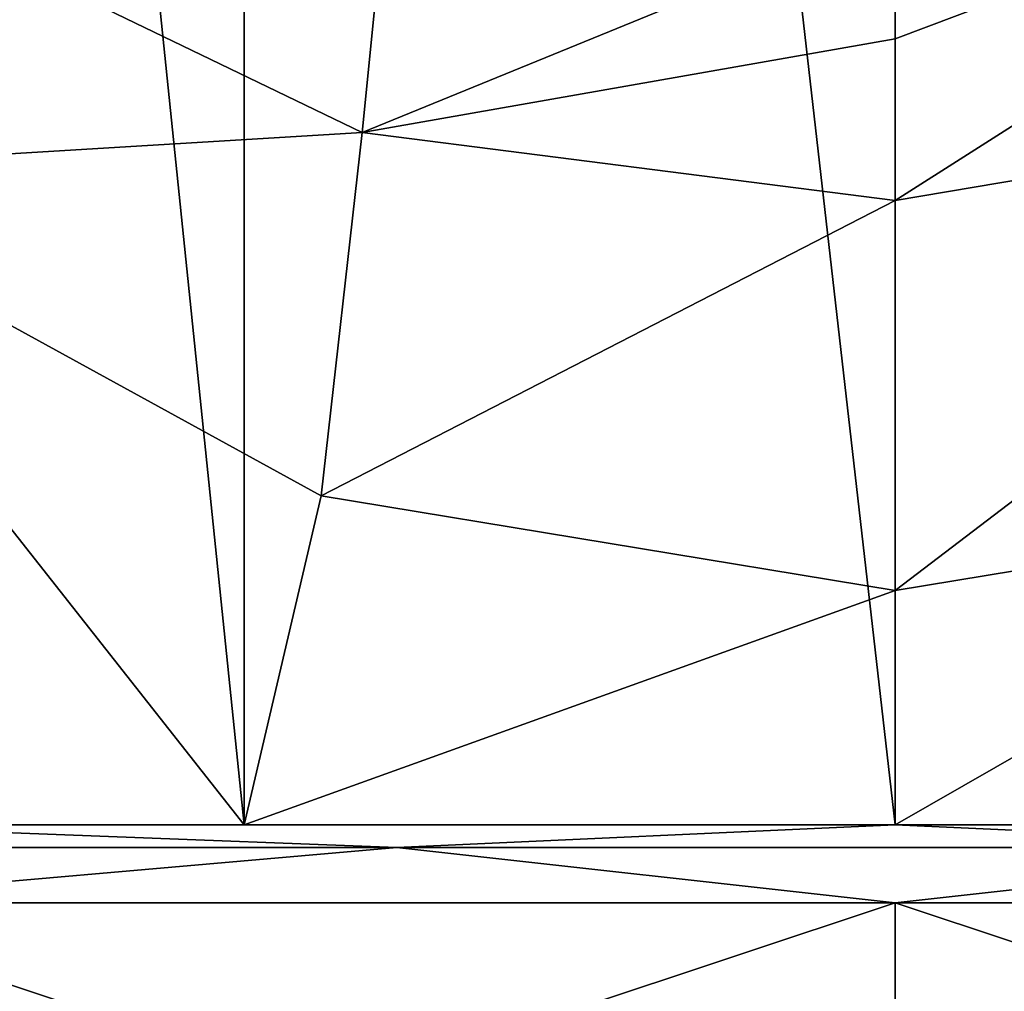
# Model space of a CAD drawing. Header units: millimetres. Extents: x -29 to 28.8, y -75.2 to 10.
# Tile 22 of 256: x -5.6 to 0.7, y -55.4 to -49.1. Entities that reach past the tile are written whole.
import ezdxf

# ---------------------------------------------------------------- set-up
doc = ezdxf.new("R2010")
doc.units = ezdxf.units.MM
doc.header["$LTSCALE"] = 88.413066
for name, color, linetype in [('1', 7, 'CONTINUOUS'), ('11', 7, 'CONTINUOUS'), ('2', 7, 'CONTINUOUS'), ('8', 7, 'CONTINUOUS'), ('88', 7, 'CONTINUOUS'), ('89', 7, 'CONTINUOUS'), ('91', 7, 'CONTINUOUS'), ('92', 7, 'CONTINUOUS'), ('93', 7, 'CONTINUOUS')]:
    doc.layers.add(name, color=color, linetype=linetype)

msp = doc.modelspace()

# ---------------------------------------------------------------- linework, layer by layer
at = {"layer": '1', "linetype": 'CONTINUOUS'}
for points in [[(-7.9369, -54.3, 135.08), (-7.4722, -50.1109, 134.7565), (-4.1703, -54.3, 133.1611), (-7.9369, -54.3, 135.08)], [(-7.4722, -50.1109, 134.7565), (-3.6782, -52.1914, 133.0108), (-4.1703, -54.3, 133.1611), (-7.4722, -50.1109, 134.7565)], [(-3.6782, -52.1914, 133.0108), (0, -52.8, 132.5), (-4.1703, -54.3, 133.1611), (-3.6782, -52.1914, 133.0108)], [(0, -52.8, 132.5), (3.6782, -52.1914, 133.0108), (0, -54.3, 132.5), (0, -52.8, 132.5)], [(0, -54.3, 132.5), (3.6782, -52.1914, 133.0108), (4.1703, -54.3, 133.1611), (0, -54.3, 132.5)], [(-4.1703, -54.3, 133.1611), (0, -52.8, 132.5), (0, -54.3, 132.5), (-4.1703, -54.3, 133.1611)]]:
    msp.add_3dface(points, dxfattribs=at)
at = {"layer": '11', "linetype": 'CONTINUOUS'}
for points in [[(-3.4148, -49.8642, 132.3096), (-6.45, -48.3989, 133.5091), (-3.2286, -48.0049, 130.3451), (-3.4148, -49.8642, 132.3096)], [(0, -48.4679, 129.9961), (-3.4148, -49.8642, 132.3096), (-3.2286, -48.0049, 130.3451), (0, -48.4679, 129.9961)], [(-3.4148, -49.8642, 132.3096), (-7.4722, -50.1109, 134.7565), (-6.45, -48.3989, 133.5091), (-3.4148, -49.8642, 132.3096)], [(0, -48.4679, 129.9961), (0, -49.2645, 131.0355), (-3.4148, -49.8642, 132.3096), (0, -48.4679, 129.9961)], [(0, -49.2645, 131.0355), (0, -50.2997, 131.8296), (-3.4148, -49.8642, 132.3096), (0, -49.2645, 131.0355)], [(-3.6782, -52.1914, 133.0108), (-7.4722, -50.1109, 134.7565), (-3.4148, -49.8642, 132.3096), (-3.6782, -52.1914, 133.0108)], [(0, -50.2997, 131.8296), (-3.6782, -52.1914, 133.0108), (-3.4148, -49.8642, 132.3096), (0, -50.2997, 131.8296)], [(0, -52.8, 132.5), (-3.6782, -52.1914, 133.0108), (0, -50.2997, 131.8296), (0, -52.8, 132.5)]]:
    msp.add_3dface(points, dxfattribs=at)
at = {"layer": '2', "linetype": 'CONTINUOUS'}
for points in [[(-4.1703, -54.3, 158.8389), (-7.9343, -17.8, 156.9221), (-7.9369, -54.3, 156.92), (-4.1703, -54.3, 158.8389)], [(-4.1712, -17.8, 158.8392), (-7.9343, -17.8, 156.9221), (-4.1703, -54.3, 158.8389), (-4.1712, -17.8, 158.8392)], [(0, -17.8, 159.4998), (-4.1712, -17.8, 158.8392), (0, -54.3, 159.5), (0, -17.8, 159.4998)], [(0, -54.3, 159.5), (-4.1712, -17.8, 158.8392), (-4.1703, -54.3, 158.8389), (0, -54.3, 159.5)], [(4.1712, -17.8, 158.8392), (0, -17.8, 159.4998), (4.1703, -54.3, 158.8389), (4.1712, -17.8, 158.8392)], [(4.1703, -54.3, 158.8389), (0, -17.8, 159.4998), (0, -54.3, 159.5), (4.1703, -54.3, 158.8389)]]:
    msp.add_3dface(points, dxfattribs=at)
at = {"layer": '8', "linetype": 'CONTINUOUS'}
for points in [[(4.2112, -49.5888, 132.5469), (0, -50.2997, 131.8296), (3.9883, -47.7593, 130.5495), (4.2112, -49.5888, 132.5469)], [(3.9883, -47.7593, 130.5495), (0, -50.2997, 131.8296), (0, -49.2645, 131.0355), (3.9883, -47.7593, 130.5495)], [(0, -48.4679, 129.9961), (3.9883, -47.7593, 130.5495), (0, -49.2645, 131.0355), (0, -48.4679, 129.9961)], [(3.6782, -52.1914, 133.0108), (0, -52.8, 132.5), (4.2112, -49.5888, 132.5469), (3.6782, -52.1914, 133.0108)], [(4.2112, -49.5888, 132.5469), (0, -52.8, 132.5), (0, -50.2997, 131.8296), (4.2112, -49.5888, 132.5469)]]:
    msp.add_3dface(points, dxfattribs=at)
at = {"layer": '88', "linetype": 'CONTINUOUS'}
for points in [[(-7.25, -57.2125, 158.5574), (0, -57.2125, 160.5), (-7.25, -54.8, 158.5574), (-7.25, -57.2125, 158.5574)], [(-7.25, -54.8, 158.5574), (0, -57.2125, 160.5), (0, -54.8, 160.5), (-7.25, -54.8, 158.5574)], [(0, -57.2125, 160.5), (7.25, -57.2125, 158.5574), (0, -54.8, 160.5), (0, -57.2125, 160.5)], [(0, -54.8, 160.5), (7.25, -57.2125, 158.5574), (7.25, -54.8, 158.5574), (0, -54.8, 160.5)]]:
    msp.add_3dface(points, dxfattribs=at)
at = {"layer": '89', "linetype": 'CONTINUOUS'}
for points in [[(-7.9369, -54.3, 135.08), (-4.1703, -54.3, 133.1611), (-7.0007, -54.3, 133.8762), (-7.9369, -54.3, 135.08)], [(-4.1703, -54.3, 158.8389), (-7.9369, -54.3, 156.92), (-7.0007, -54.3, 158.1238), (-4.1703, -54.3, 158.8389)], [(-7.0007, -54.3, 133.8762), (-4.1703, -54.3, 133.1611), (0, -54.3, 132), (-7.0007, -54.3, 133.8762)], [(0, -54.3, 160), (-4.1703, -54.3, 158.8389), (-7.0007, -54.3, 158.1238), (0, -54.3, 160)], [(-4.1703, -54.3, 133.1611), (0, -54.3, 132.5), (0, -54.3, 132), (-4.1703, -54.3, 133.1611)], [(0, -54.3, 159.5), (-4.1703, -54.3, 158.8389), (0, -54.3, 160), (0, -54.3, 159.5)], [(0, -54.3, 132.5), (4.1703, -54.3, 133.1611), (0, -54.3, 132), (0, -54.3, 132.5)], [(0, -54.3, 132), (4.1703, -54.3, 133.1611), (7.0007, -54.3, 133.8762), (0, -54.3, 132)], [(4.1703, -54.3, 158.8389), (0, -54.3, 159.5), (0, -54.3, 160), (4.1703, -54.3, 158.8389)], [(7.0007, -54.3, 158.1238), (4.1703, -54.3, 158.8389), (0, -54.3, 160), (7.0007, -54.3, 158.1238)]]:
    msp.add_3dface(points, dxfattribs=at)
at = {"layer": '91', "linetype": 'CONTINUOUS'}
for points in [[(0, -57.2125, 131.5), (-7.25, -57.2125, 133.4426), (0, -54.8, 131.5), (0, -57.2125, 131.5)], [(0, -54.8, 131.5), (-7.25, -57.2125, 133.4426), (-7.25, -54.8, 133.4426), (0, -54.8, 131.5)], [(7.25, -57.2125, 133.4426), (0, -57.2125, 131.5), (7.25, -54.8, 133.4426), (7.25, -57.2125, 133.4426)], [(7.25, -54.8, 133.4426), (0, -57.2125, 131.5), (0, -54.8, 131.5), (7.25, -54.8, 133.4426)]]:
    msp.add_3dface(points, dxfattribs=at)
at = {"layer": '92', "linetype": 'CONTINUOUS'}
for points in [[(-3.194, -54.4464, 159.9937), (-7.0007, -54.3, 158.1238), (-8.9493, -54.4464, 157.2221), (-3.194, -54.4464, 159.9937)], [(0, -54.3, 160), (-7.0007, -54.3, 158.1238), (-3.194, -54.4464, 159.9937), (0, -54.3, 160)], [(3.194, -54.4464, 159.9937), (0, -54.3, 160), (-3.194, -54.4464, 159.9937), (3.194, -54.4464, 159.9937)], [(7.0007, -54.3, 158.1238), (0, -54.3, 160), (3.194, -54.4464, 159.9937), (7.0007, -54.3, 158.1238)], [(-7.25, -54.8, 158.5574), (-3.194, -54.4464, 159.9937), (-8.9493, -54.4464, 157.2221), (-7.25, -54.8, 158.5574)], [(-7.25, -54.8, 158.5574), (0, -54.8, 160.5), (-3.194, -54.4464, 159.9937), (-7.25, -54.8, 158.5574)], [(0, -54.8, 160.5), (3.194, -54.4464, 159.9937), (-3.194, -54.4464, 159.9937), (0, -54.8, 160.5)], [(0, -54.8, 160.5), (7.25, -54.8, 158.5574), (3.194, -54.4464, 159.9937), (0, -54.8, 160.5)]]:
    msp.add_3dface(points, dxfattribs=at)
at = {"layer": '93', "linetype": 'CONTINUOUS'}
for points in [[(-8.9493, -54.4464, 134.7779), (-7.0007, -54.3, 133.8762), (-3.194, -54.4464, 132.0063), (-8.9493, -54.4464, 134.7779)], [(-7.0007, -54.3, 133.8762), (0, -54.3, 132), (-3.194, -54.4464, 132.0063), (-7.0007, -54.3, 133.8762)], [(-3.194, -54.4464, 132.0063), (0, -54.3, 132), (3.194, -54.4464, 132.0063), (-3.194, -54.4464, 132.0063)], [(0, -54.3, 132), (7.0007, -54.3, 133.8762), (3.194, -54.4464, 132.0063), (0, -54.3, 132)], [(-7.25, -54.8, 133.4426), (-8.9493, -54.4464, 134.7779), (-3.194, -54.4464, 132.0063), (-7.25, -54.8, 133.4426)], [(0, -54.8, 131.5), (-7.25, -54.8, 133.4426), (-3.194, -54.4464, 132.0063), (0, -54.8, 131.5)], [(0, -54.8, 131.5), (-3.194, -54.4464, 132.0063), (3.194, -54.4464, 132.0063), (0, -54.8, 131.5)], [(7.25, -54.8, 133.4426), (0, -54.8, 131.5), (3.194, -54.4464, 132.0063), (7.25, -54.8, 133.4426)]]:
    msp.add_3dface(points, dxfattribs=at)

doc.saveas('drawing.dxf')
